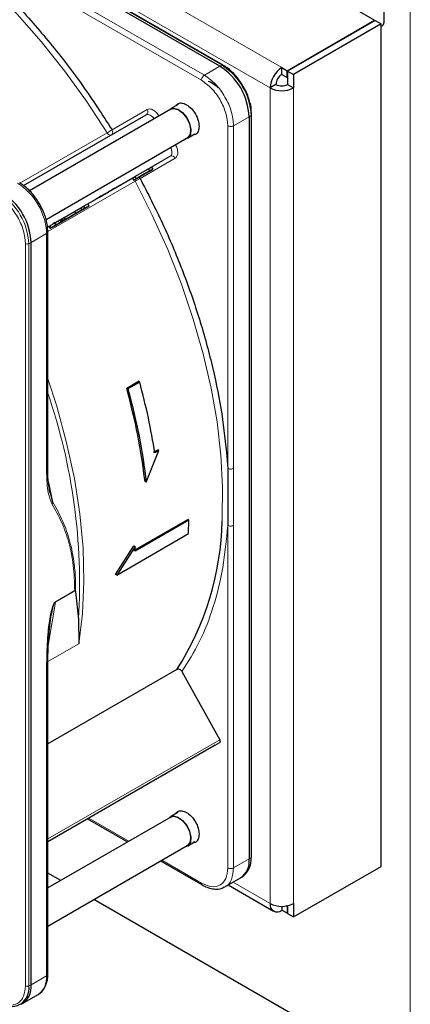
# Paper-space layout 'Blatt2' of a CAD drawing. Header units: millimetres. Extents: x 5 to 418, y 2 to 292.
# Tile 76 of 115: x 137 to 145, y 193 to 212. Entities that reach past the tile are written whole.
import ezdxf

# ---------------------------------------------------------------- set-up
doc = ezdxf.new("R2010")
doc.units = ezdxf.units.MM

psp = doc.layouts.new('Blatt2')

# ---------------------------------------------------------------- linework, layer by layer
at = {"color": 7, "linetype": 'Continuous', "lineweight": 25}
for p, q in [((88.138, 244.915), (144.447, 212.409)), ((141.325, 211.477), (128.35, 218.968)), ((141.39, 211.499), (128.415, 218.989)), ((144.636, 212.368), (144.636, 212.64)), ((142.679, 211.388), (144.447, 212.409)), ((144.459, 212.402), (142.691, 211.381)), ((144.577, 212.334), (142.809, 211.313)), ((144.447, 212.395), (144.447, 212.409)), ((144.459, 212.402), (144.577, 212.334)), ((144.577, 195.323), (144.577, 212.334)), ((141.39, 211.499), (141.391, 211.498)), ((142.573, 211.313), (142.573, 211.45)), ((142.573, 211.45), (142.679, 211.388)), ((142.573, 211.313), (142.679, 211.252)), ((142.679, 211.252), (142.679, 211.388)), ((142.691, 211.381), (142.691, 211.109)), ((142.691, 211.381), (142.809, 211.313)), ((142.809, 211.313), (142.809, 211.041)), ((142.679, 211.252), (142.691, 211.259)), ((142.456, 211.109), (142.338, 211.041)), ((142.691, 211.109), (142.809, 211.041)), ((140.333, 210.609), (137.483, 208.964)), ((140.482, 210.704), (140.328, 210.616)), ((141.963, 210.504), (141.958, 210.598)), ((137.363, 209.068), (139.84, 210.497)), ((141.915, 210.457), (141.915, 195.473)), ((141.966, 210.502), (141.966, 210.503)), ((141.966, 195.519), (141.966, 210.502)), ((137.818, 208.387), (140.666, 210.031)), ((140.67, 210.024), (140.823, 210.112)), ((139.61, 209.249), (139.883, 209.406)), ((139.635, 209.205), (139.908, 209.363)), ((139.806, 209.304), (139.844, 209.326)), ((139.972, 209.4), (139.809, 209.305)), ((139.844, 209.326), (139.809, 209.305)), ((139.844, 209.326), (139.844, 209.326)), ((139.883, 209.406), (139.947, 209.443)), ((139.883, 209.406), (139.908, 209.363)), ((139.908, 209.363), (139.972, 209.4)), ((139.947, 209.443), (139.972, 209.4)), ((138.658, 208.698), (139.561, 209.22)), ((139.561, 209.22), (139.61, 209.249)), ((139.561, 209.22), (139.586, 209.177)), ((139.698, 209.241), (139.586, 209.177)), ((139.586, 209.177), (139.635, 209.205)), ((139.61, 209.249), (139.635, 209.205)), ((139.72, 209.254), (139.647, 209.212)), ((139.647, 209.212), (139.698, 209.241)), ((139.647, 209.212), (139.647, 209.212)), ((139.667, 209.223), (139.823, 209.313)), ((139.736, 209.263), (139.667, 209.223)), ((139.771, 209.284), (139.72, 209.254)), ((139.823, 209.313), (139.736, 209.263)), ((139.736, 209.263), (139.736, 209.263)), ((139.806, 209.304), (139.771, 209.284)), ((138.499, 208.549), (138.145, 208.345)), ((138.641, 208.631), (138.169, 208.359)), ((138.186, 208.426), (138.392, 208.545)), ((138.187, 208.369), (138.54, 208.573)), ((138.392, 208.545), (138.517, 208.618)), ((138.392, 208.545), (138.417, 208.502)), ((138.417, 208.502), (138.542, 208.574)), ((138.476, 208.536), (138.683, 208.655)), ((138.601, 208.608), (138.476, 208.536)), ((138.54, 208.573), (138.499, 208.549)), ((138.517, 208.618), (138.576, 208.652)), ((138.517, 208.618), (138.542, 208.574)), ((138.54, 208.573), (138.54, 208.573)), ((138.542, 208.574), (138.601, 208.608)), ((138.576, 208.652), (138.658, 208.699)), ((138.576, 208.652), (138.601, 208.608)), ((138.683, 208.655), (138.641, 208.631)), ((138.658, 208.699), (138.683, 208.655)), ((137.975, 208.334), (138.025, 208.246)), ((138.096, 208.374), (138.12, 208.388)), ((138.096, 208.374), (138.121, 208.331)), ((138.151, 208.348), (138.106, 208.323)), ((138.12, 208.388), (138.144, 208.402)), ((138.12, 208.388), (138.145, 208.345)), ((138.356, 208.467), (138.121, 208.331)), ((138.162, 208.355), (138.121, 208.331)), ((138.144, 208.402), (138.186, 208.426)), ((138.144, 208.402), (138.169, 208.359)), ((138.187, 208.369), (138.145, 208.345)), ((138.162, 208.355), (138.398, 208.491)), ((138.162, 208.355), (138.162, 208.355)), ((138.211, 208.383), (138.169, 208.359)), ((138.211, 208.383), (138.186, 208.426)), ((138.187, 208.369), (138.187, 208.369)), ((138.211, 208.383), (138.417, 208.502)), ((138.218, 208.387), (138.218, 208.387)), ((138.398, 208.491), (138.356, 208.467)), ((138.398, 208.491), (138.398, 208.491)), ((137.847, 208.23), (137.875, 208.247)), ((137.854, 203.295), (137.854, 208.133)), ((137.875, 208.247), (137.9, 208.203)), ((138.027, 208.277), (138.013, 208.269)), ((137.516, 192.934), (137.516, 207.918)), ((139.446, 204.981), (139.682, 205.117)), ((139.446, 204.981), (139.471, 204.967)), ((139.707, 205.103), (139.471, 204.967)), ((139.707, 205.103), (139.682, 205.117)), ((139.84, 203.08), (140.096, 203.721)), ((139.989, 203.688), (140.072, 203.735)), ((140.096, 203.721), (140.013, 203.674)), ((140.096, 203.721), (140.072, 203.735)), ((141.459, 203.683), (141.483, 203.359)), ((141.483, 203.359), (141.483, 202.209)), ((137.896, 202.87), (137.872, 203.022)), ((137.952, 202.675), (137.881, 202.963)), ((139.84, 203.08), (139.816, 203.094)), ((139.592, 201.699), (140.676, 202.325)), ((140.699, 202.311), (139.615, 201.685)), ((140.699, 202.311), (140.676, 202.325)), ((140.694, 202.042), (140.699, 202.311)), ((139.245, 201.205), (140.694, 202.042)), ((139.221, 201.219), (139.592, 201.794)), ((139.615, 201.781), (139.245, 201.205)), ((139.592, 201.794), (139.615, 201.781)), ((139.615, 201.685), (139.615, 201.781)), ((139.245, 201.205), (139.221, 201.219)), ((138.396, 200.891), (138.405, 200.885)), ((138.414, 200.868), (138.474, 200.318)), ((138.474, 200.318), (138.477, 199.82)), ((137.854, 193.149), (137.854, 199.426)), ((140.457, 199.298), (137.854, 197.795)), ((140.559, 199.256), (141.325, 197.881)), ((141.229, 197.77), (141.324, 197.824)), ((141.229, 197.77), (137.854, 195.821)), ((140.482, 196.415), (140.328, 196.326)), ((140.333, 196.319), (137.854, 194.888)), ((138.656, 196.284), (139.464, 195.818)), ((140.67, 195.735), (140.823, 195.823)), ((137.854, 194.119), (140.666, 195.742)), ((140.13, 195.433), (140.97, 194.948)), ((142.809, 194.302), (144.577, 195.323)), ((138.114, 195.039), (137.854, 195.189)), ((141.428, 194.911), (141.742, 195.092)), ((141.767, 195.108), (141.807, 195.137)), ((141.494, 194.949), (142.407, 194.422)), ((144.283, 191.477), (138.781, 194.654)), ((142.573, 194.518), (142.573, 194.438)), ((142.679, 194.377), (142.573, 194.438)), ((142.679, 194.513), (142.66, 194.525)), ((142.691, 194.52), (142.679, 194.513)), ((142.679, 194.513), (142.679, 194.377)), ((142.691, 194.53), (142.691, 194.37)), ((142.809, 194.574), (142.809, 194.302)), ((142.691, 194.384), (142.679, 194.377)), ((142.691, 194.37), (142.809, 194.302)), ((137.344, 192.553), (137.657, 192.734))]:
    psp.add_line(p, q, dxfattribs=at)
at = {"color": 7, "linetype": 'Continuous', "lineweight": 18}
for p, q in [((86.476, 243.834), (142.573, 211.45)), ((86.241, 243.425), (142.338, 211.041)), ((128.393, 218.988), (141.368, 211.498)), ((141.012, 211.296), (135.022, 214.754)), ((140.953, 211.194), (134.964, 214.652)), ((145.166, 187.089), (145.166, 212.606)), ((141.325, 211.477), (141.012, 211.296)), ((141.368, 211.498), (141.325, 211.477)), ((142.338, 194.574), (142.338, 211.041)), ((142.809, 211.041), (142.809, 194.574)), ((139.149, 210.194), (139.857, 210.603)), ((141.601, 210.276), (141.915, 210.457)), ((141.915, 210.457), (141.954, 210.484)), ((141.954, 210.484), (141.954, 195.5)), ((137.291, 209.116), (139.051, 210.132)), ((141.483, 203.359), (141.483, 210.276)), ((141.601, 210.276), (141.601, 203.36)), ((140.323, 209.66), (137.847, 208.23)), ((140.423, 209.622), (139.715, 209.213)), ((139.947, 209.443), (140.323, 209.66)), ((139.613, 209.159), (137.852, 208.143)), ((138.064, 208.356), (138.089, 208.313)), ((137.896, 208.259), (137.921, 208.215)), ((138.003, 208.32), (138.028, 208.277)), ((137.516, 207.918), (137.83, 208.099)), ((137.83, 203.261), (137.83, 208.099)), ((137.402, 192.913), (137.402, 207.897)), ((137.469, 207.895), (137.516, 207.918)), ((137.469, 192.911), (137.469, 207.895)), ((137.867, 203.091), (137.952, 202.675)), ((141.483, 195.292), (141.483, 202.209)), ((141.601, 195.292), (141.601, 202.208)), ((138.006, 200.655), (138.405, 200.885)), ((138.007, 200.666), (138.396, 200.891)), ((137.866, 199.821), (138.006, 200.655)), ((138.007, 200.666), (138.006, 200.655)), ((138.477, 199.82), (137.855, 199.461)), ((137.83, 199.388), (137.83, 193.115)), ((137.854, 195.878), (141.325, 197.881)), ((137.854, 195.821), (141.324, 197.824)), ((138.68, 196.298), (139.488, 195.832)), ((140.155, 195.447), (140.953, 194.986)), ((141.601, 195.292), (141.915, 195.473)), ((141.915, 195.473), (141.954, 195.5)), ((141.592, 195.005), (142.338, 194.574)), ((137.516, 192.934), (137.83, 193.115)), ((137.469, 192.911), (137.516, 192.934))]:
    psp.add_line(p, q, dxfattribs=at)
at = {"color": 7, "linetype": 'Continuous', "lineweight": 18, "flags": 128}
for points in [[(139.051, 210.132), (138.632, 210.772), (138.189, 211.388), (137.722, 211.975), (137.236, 212.532), (136.732, 213.054), (136.215, 213.539), (135.686, 213.982), (135.15, 214.383), (134.609, 214.737), (134.067, 215.044), (133.527, 215.301), (133.167, 215.445)], [(139.997, 210.415), (139.984, 210.434), (139.964, 210.457), (139.942, 210.476), (139.92, 210.491), (139.898, 210.5), (139.876, 210.505), (139.857, 210.504), (139.84, 210.497)], [(139.129, 210.087), (139.123, 210.085), (139.113, 210.084), (139.103, 210.087), (139.092, 210.091), (139.08, 210.099), (139.07, 210.108), (139.06, 210.12), (139.051, 210.132)], [(140.323, 209.66), (140.337, 209.672), (140.348, 209.688), (140.355, 209.709), (140.357, 209.733), (140.356, 209.759), (140.35, 209.788), (140.34, 209.816), (140.331, 209.838)], [(139.613, 209.159), (139.606, 209.173), (139.602, 209.186)], [(141.371, 202.301), (141.373, 202.357), (141.381, 202.981), (141.346, 203.629), (141.268, 204.297), (141.149, 204.979), (140.988, 205.673), (140.788, 206.373), (140.548, 207.077), (140.272, 207.778), (139.959, 208.474), (139.613, 209.159)], [(137.854, 205.164), (138.033, 204.614), (138.234, 203.878), (138.39, 203.152), (138.501, 202.439), (138.566, 201.745), (138.583, 201.074), (138.554, 200.431), (138.477, 199.82)]]:
    psp.add_lwpolyline(points, dxfattribs=at)
at = {"color": 7, "linetype": 'Continuous', "lineweight": 25, "flags": 128}
for points in [[(144.577, 212.284), (144.601, 212.292), (144.627, 212.321), (144.636, 212.368)], [(140.295, 210.587), (140.315, 210.607), (140.389, 210.632)], [(140.333, 210.609), (140.392, 210.624), (140.481, 210.602), (140.572, 210.537), (140.652, 210.439), (140.709, 210.322), (140.734, 210.206), (140.723, 210.107), (140.678, 210.04), (140.666, 210.031)], [(140.389, 210.632), (140.48, 210.609), (140.574, 210.542), (140.656, 210.442), (140.714, 210.322), (140.74, 210.203), (140.729, 210.101), (140.683, 210.033), (140.628, 210.01)], [(140.295, 196.298), (140.315, 196.318), (140.389, 196.342)], [(140.333, 196.319), (140.392, 196.335), (140.481, 196.313), (140.572, 196.247), (140.652, 196.149), (140.709, 196.033), (140.734, 195.916), (140.723, 195.817), (140.678, 195.75), (140.666, 195.742)], [(140.389, 196.342), (140.48, 196.32), (140.574, 196.253), (140.656, 196.152), (140.714, 196.033), (140.74, 195.913), (140.729, 195.812), (140.683, 195.743), (140.628, 195.72)]]:
    psp.add_lwpolyline(points, dxfattribs=at)
at = {"color": 7, "linetype": 'Continuous', "lineweight": 25}
for centre, radius, start, end in [((140.635, 210.399), 1.281, 2.6055, 57.3945), ((142.849, 211.018), 0.512, 122.6055, 177.3945), ((142.711, 211.098), 0.256, 122.6055, 177.3945), ((142.573, 211.496), 0.512, 242.6097, 297.3903), ((142.573, 211.337), 0.256, 242.6097, 297.3903), ((136.237, 207.859), 1.281, 2.6055, 57.3945), ((135.584, 202.421), 5.788, 327.3503, 358.8175), ((141.518, 195.423), 0.4, 304.0564, 7.2558), ((141.527, 195.462), 0.429, 310.8243, 5.1593), ((141.942, 195.521), 0.0233, 299.6454, 355.8931), ((142.481, 194.551), 0.146, 170.786, 309.2033), ((142.573, 195.029), 0.512, 242.6097, 297.3903), ((137.433, 193.065), 0.4, 304.0564, 7.2558), ((137.813, 193.153), 0.0419, 294.3747, 354.3052), ((137.113, 192.854), 0.362, 230.7967, 9.214), ((137.119, 192.887), 0.401, 299.7173, 6.7628)]:
    psp.add_arc(centre, radius, start, end, dxfattribs=at)
at = {"color": 7, "linetype": 'Continuous', "lineweight": 18}
for centre, radius, start, end in [((141.38, 211.478), 0.0233, 64.1059, 120.3461), ((140.683, 210.426), 1.272, 2.6055, 57.3945), ((139.794, 210.559), 0.0769, 306.3512, 35.1851), ((141.942, 210.504), 0.0233, 299.6454, 355.8931), ((138.344, 211.357), 1.414, 299.9883, 304.6957), ((140.354, 209.59), 0.0769, 24.8163, 113.6431), ((140.322, 207.931), 1.418, 115.3123, 120.0063), ((136.551, 208.04), 1.281, 2.6055, 57.3945), ((136.198, 207.837), 1.272, 2.6055, 57.3945), ((137.437, 207.966), 0.0777, 242.8052, 294.3071), ((126.605, 201.026), 11.89, 356.5836, 18.901), ((137.437, 192.982), 0.0777, 242.8052, 294.3071)]:
    psp.add_arc(centre, radius, start, end, dxfattribs=at)
at = {"color": 7, "linetype": 'Continuous', "lineweight": 25}
for points, knots in [([(134.964, 214.652), (135.218, 214.475), (135.728, 214.12), (136.478, 213.474), (137.209, 212.752), (137.905, 211.955), (138.56, 211.104), (138.953, 210.497), (139.149, 210.194)], [0, 0, 0, 0, 0.16549, 0.332238, 0.5, 0.66775, 0.834504, 1, 1, 1, 1]), ([(141.798, 211.07), (141.76, 211.129), (141.707, 211.213), (141.615, 211.319), (141.534, 211.398), (141.454, 211.462), (141.405, 211.488), (141.39, 211.496)], [0, 0, 0, 0, 0.3320495, 0.4650228, 0.6820067, 0.9011095, 1, 1, 1, 1]), ([(141.086, 211.178), (141.087, 211.177), (141.123, 211.173), (141.197, 211.13), (141.263, 211.067), (141.292, 211.04)], [0, 0, 0, 0, 0.018141, 0.572254, 1, 1, 1, 1]), ([(141.958, 210.598), (141.958, 210.607), (141.956, 210.654), (141.935, 210.741), (141.898, 210.861), (141.853, 210.97), (141.814, 211.04), (141.798, 211.07)], [0, 0, 0, 0, 0.057456, 0.318799, 0.541248, 0.806265, 1, 1, 1, 1]), ([(140.44, 210.68), (140.45, 210.695), (140.477, 210.733), (140.554, 210.742), (140.652, 210.709), (140.752, 210.628), (140.836, 210.515), (140.894, 210.384), (140.902, 210.303), (140.906, 210.262)], [0, 0, 0, 0, 0.092391, 0.243659, 0.394927, 0.546196, 0.697464, 0.848732, 1, 1, 1, 1]), ([(140.906, 210.262), (140.902, 210.226), (140.894, 210.155), (140.845, 210.094), (140.799, 210.09), (140.781, 210.088)], [0, 0, 0, 0, 0.382955, 0.765909, 1, 1, 1, 1]), ([(139.715, 209.213), (139.87, 208.911), (140.181, 208.305), (140.573, 207.37), (140.905, 206.428), (141.165, 205.49), (141.359, 204.568), (141.426, 203.978), (141.459, 203.683)], [0, 0, 0, 0, 0.165623, 0.332361, 0.5, 0.667626, 0.83437, 1, 1, 1, 1]), ([(137.688, 208.697), (137.65, 208.757), (137.597, 208.84), (137.505, 208.947), (137.423, 209.025), (137.343, 209.089), (137.296, 209.114), (137.282, 209.121)], [0, 0, 0, 0, 0.335683, 0.470249, 0.69001, 0.912206, 1, 1, 1, 1]), ([(137.852, 208.134), (137.851, 208.175), (137.849, 208.255), (137.823, 208.376), (137.785, 208.497), (137.739, 208.603), (137.702, 208.671), (137.688, 208.697)], [0, 0, 0, 0, 0.229892, 0.443956, 0.631124, 0.859057, 1, 1, 1, 1]), ([(138.003, 208.32), (138.007, 208.323), (138.014, 208.327), (138.029, 208.336), (138.046, 208.345), (138.058, 208.352), (138.064, 208.356)], [0, 0, 0, 0, 0.26086, 0.506753, 0.749149, 1, 1, 1, 1]), ([(138.064, 208.356), (138.07, 208.36), (138.081, 208.366), (138.091, 208.372), (138.096, 208.374)], [0, 0, 0, 0, 0.597004, 1, 1, 1, 1]), ([(138.135, 208.339), (138.13, 208.336), (138.122, 208.331), (138.109, 208.324), (138.098, 208.318), (138.091, 208.314), (138.084, 208.31), (138.08, 208.308), (138.078, 208.306)], [0, 0, 0, 0, 0.339071, 0.594513, 0.699721, 0.797263, 0.894801, 1, 1, 1, 1]), ([(138.083, 208.309), (138.088, 208.312), (138.097, 208.317), (138.11, 208.325), (138.12, 208.331), (138.127, 208.335), (138.134, 208.339), (138.138, 208.341), (138.14, 208.342)], [0, 0, 0, 0, 0.348491, 0.608786, 0.713671, 0.808589, 0.901277, 1, 1, 1, 1]), ([(138.089, 208.313), (138.095, 208.316), (138.108, 208.324), (138.135, 208.339), (138.153, 208.349), (138.165, 208.356)], [0, 0, 0, 0, 0.235668, 0.475187, 1, 1, 1, 1]), ([(138.106, 208.323), (138.111, 208.325), (138.12, 208.331), (138.123, 208.332), (138.117, 208.329), (138.107, 208.323), (138.101, 208.319)], [0, 0, 0, 0, 0.257013, 0.493304, 0.733189, 1, 1, 1, 1]), ([(138.14, 208.342), (138.142, 208.343), (138.145, 208.345), (138.149, 208.347), (138.151, 208.348), (138.151, 208.348), (138.146, 208.346), (138.139, 208.341), (138.135, 208.339)], [0, 0, 0, 0, 0.10589, 0.203951, 0.301782, 0.407031, 0.661954, 1, 1, 1, 1]), ([(138.202, 208.378), (138.195, 208.374), (138.185, 208.368), (138.166, 208.357), (138.156, 208.351), (138.151, 208.348)], [0, 0, 0, 0, 0.520179, 0.760732, 1, 1, 1, 1]), ([(138.165, 208.356), (138.177, 208.363), (138.199, 208.376), (138.209, 208.382), (138.214, 208.385)], [0, 0, 0, 0, 0.530715, 1, 1, 1, 1]), ([(138.214, 208.385), (138.216, 208.386), (138.218, 208.387), (138.217, 208.387), (138.212, 208.384), (138.206, 208.38), (138.202, 208.378)], [0, 0, 0, 0, 0.255127, 0.498018, 0.74194, 1, 1, 1, 1]), ([(137.877, 208.248), (137.876, 208.247), (137.874, 208.246), (137.877, 208.248), (137.888, 208.254), (137.896, 208.259)], [0, 0, 0, 0, 0.245674, 0.4870811, 1, 1, 1, 1]), ([(137.896, 208.259), (137.902, 208.263), (137.915, 208.27), (137.942, 208.285), (137.972, 208.302), (137.992, 208.314), (138.002, 208.32)], [0, 0, 0, 0, 0.262012, 0.500075, 0.738097, 1, 1, 1, 1]), ([(137.902, 208.205), (137.901, 208.204), (137.899, 208.203), (137.902, 208.205), (137.913, 208.211), (137.921, 208.215)], [0, 0, 0, 0, 0.245674, 0.487081, 1, 1, 1, 1]), ([(137.952, 208.234), (137.94, 208.227), (137.923, 208.216), (137.907, 208.208), (137.904, 208.206), (137.902, 208.205)], [0, 0, 0, 0, 0.525054, 0.764251, 1, 1, 1, 1]), ([(137.921, 208.215), (137.927, 208.219), (137.94, 208.227), (137.967, 208.242), (137.997, 208.259), (138.017, 208.271), (138.027, 208.277)], [0, 0, 0, 0, 0.262012, 0.500075, 0.738097, 1, 1, 1, 1]), ([(138.032, 208.28), (138.025, 208.276), (138.012, 208.268), (137.983, 208.252), (137.965, 208.241), (137.952, 208.234)], [0, 0, 0, 0, 0.246621, 0.488964, 1, 1, 1, 1]), ([(137.975, 208.247), (137.973, 208.246), (137.97, 208.244), (137.966, 208.242), (137.965, 208.241), (137.966, 208.241), (137.973, 208.246), (137.982, 208.251), (137.988, 208.254)], [0, 0, 0, 0, 0.09221, 0.180108, 0.272547, 0.377235, 0.642363, 1, 1, 1, 1]), ([(138.037, 208.283), (138.032, 208.28), (138.023, 208.274), (138.008, 208.266), (137.997, 208.259), (137.989, 208.255), (137.982, 208.251), (137.978, 208.248), (137.975, 208.247)], [0, 0, 0, 0, 0.346244, 0.60537, 0.710321, 0.805859, 0.899712, 1, 1, 1, 1]), ([(137.988, 208.312), (137.988, 208.312), (137.987, 208.311), (137.997, 208.317), (138.003, 208.32)], [0, 0, 0, 0, 0.501646, 1, 1, 1, 1]), ([(138.013, 208.269), (138.013, 208.269), (138.012, 208.268), (138.022, 208.274), (138.028, 208.277)], [0, 0, 0, 0, 0.5016463, 1, 1, 1, 1]), ([(138.022, 208.274), (138.024, 208.275), (138.029, 208.278), (138.037, 208.282), (138.045, 208.287), (138.049, 208.29), (138.052, 208.291)], [0, 0, 0, 0, 0.246214, 0.481536, 0.726643, 1, 1, 1, 1]), ([(138.028, 208.277), (138.032, 208.279), (138.039, 208.284), (138.054, 208.292), (138.071, 208.302), (138.083, 208.309), (138.089, 208.313)], [0, 0, 0, 0, 0.26086, 0.506753, 0.749149, 1, 1, 1, 1]), ([(138.101, 208.319), (138.092, 208.314), (138.078, 208.306), (138.052, 208.291), (138.039, 208.284), (138.032, 208.28)], [0, 0, 0, 0, 0.511036, 0.753379, 1, 1, 1, 1]), ([(138.062, 208.297), (138.06, 208.296), (138.054, 208.292), (138.044, 208.286), (138.037, 208.283)], [0, 0, 0, 0, 0.39531, 1, 1, 1, 1]), ([(138.052, 208.291), (138.054, 208.292), (138.058, 208.295), (138.062, 208.297), (138.063, 208.298), (138.063, 208.297), (138.062, 208.297)], [0, 0, 0, 0, 0.264335, 0.503766, 0.74118, 1, 1, 1, 1]), ([(138.078, 208.306), (138.077, 208.305), (138.073, 208.303), (138.07, 208.301), (138.068, 208.3), (138.068, 208.3), (138.072, 208.303), (138.079, 208.307), (138.083, 208.309)], [0, 0, 0, 0, 0.1057863, 0.2037693, 0.3015571, 0.4068002, 0.6618005, 1, 1, 1, 1]), ([(137.872, 203.022), (137.87, 203.036), (137.856, 203.123), (137.855, 203.22), (137.854, 203.299)], [0, 0, 0, 0, 0.168183, 1, 1, 1, 1]), ([(138.405, 200.885), (138.407, 200.883), (138.411, 200.879), (138.413, 200.872), (138.414, 200.868)], [0, 0, 0, 0, 0.428393, 1, 1, 1, 1]), ([(137.854, 199.422), (137.856, 199.575), (137.859, 199.88), (137.899, 200.199), (137.918, 200.359)], [0, 0, 0, 0, 0.4999387, 1, 1, 1, 1]), ([(140.559, 199.256), (140.552, 199.265), (140.539, 199.284), (140.511, 199.302), (140.487, 199.306), (140.469, 199.304), (140.461, 199.3), (140.457, 199.298)], [0, 0, 0, 0, 0.256804, 0.510199, 0.757954, 0.877712, 1, 1, 1, 1]), ([(140.44, 196.391), (140.45, 196.405), (140.477, 196.443), (140.554, 196.453), (140.652, 196.419), (140.752, 196.339), (140.836, 196.225), (140.894, 196.094), (140.902, 196.013), (140.906, 195.973)], [0, 0, 0, 0, 0.092391, 0.243659, 0.394927, 0.546196, 0.697464, 0.848732, 1, 1, 1, 1]), ([(140.906, 195.973), (140.902, 195.937), (140.894, 195.866), (140.845, 195.805), (140.799, 195.8), (140.781, 195.799)], [0, 0, 0, 0, 0.382955, 0.765909, 1, 1, 1, 1]), ([(140.97, 194.95), (140.993, 194.937), (141.052, 194.903), (141.151, 194.871), (141.265, 194.861), (141.357, 194.872), (141.401, 194.901), (141.414, 194.909)], [0, 0, 0, 0, 0.1458018, 0.386097, 0.633668, 0.8930684, 1, 1, 1, 1]), ([(137.638, 192.729), (137.663, 192.742), (137.725, 192.773), (137.794, 192.866), (137.839, 192.988), (137.857, 193.085), (137.853, 193.141), (137.852, 193.15)], [0, 0, 0, 0, 0.178353, 0.449155, 0.712576, 0.95398, 1, 1, 1, 1])]:
    psp.add_open_spline(points, degree=3, knots=knots, dxfattribs=at)
at = {"color": 7, "linetype": 'Continuous', "lineweight": 18}
for points in [[(140.953, 211.194), (140.954, 211.204), (140.956, 211.223), (140.969, 211.253), (140.989, 211.28), (141.004, 211.291), (141.012, 211.296)], [(141.012, 211.296), (141.089, 211.242), (141.243, 211.132), (141.438, 210.862), (141.574, 210.559), (141.592, 210.37), (141.601, 210.276)], [(139.132, 210.088), (139.139, 210.094), (139.153, 210.105), (139.163, 210.133), (139.163, 210.165), (139.153, 210.184), (139.149, 210.194)], [(141.601, 210.276), (141.592, 210.272), (141.575, 210.264), (141.542, 210.261), (141.509, 210.264), (141.492, 210.272), (141.483, 210.276)], [(141.601, 203.36), (141.592, 203.356), (141.575, 203.348), (141.542, 203.344), (141.509, 203.348), (141.492, 203.356), (141.483, 203.359)], [(137.83, 203.261), (137.837, 203.266), (137.851, 203.276), (137.853, 203.289), (137.854, 203.295)], [(141.601, 202.208), (141.592, 202.204), (141.575, 202.197), (141.542, 202.193), (141.509, 202.197), (141.492, 202.205), (141.483, 202.209)], [(137.83, 199.388), (137.837, 199.393), (137.851, 199.403), (137.853, 199.416), (137.854, 199.422)], [(140.953, 194.986), (141.022, 194.955), (141.161, 194.893), (141.337, 194.934), (141.459, 195.065), (141.475, 195.217), (141.483, 195.292)], [(141.483, 195.292), (141.492, 195.288), (141.509, 195.28), (141.542, 195.277), (141.575, 195.28), (141.592, 195.288), (141.601, 195.292)]]:
    psp.add_open_spline(points, degree=3, dxfattribs=at)
for points, knots in [([(141.483, 210.276), (141.475, 210.361), (141.459, 210.53), (141.337, 210.804), (141.161, 211.046), (141.022, 211.145), (140.953, 211.194)], [0, 0, 0, 0, 0.25, 0.5, 0.75, 1, 1, 1, 1]), ([(139.857, 210.603), (139.874, 210.609), (139.909, 210.622), (139.977, 210.598), (140.046, 210.547), (140.083, 210.495), (140.1, 210.47)], [0, 0, 0, 0, 0.240773, 0.5, 0.759227, 1, 1, 1, 1]), ([(140.43, 209.899), (140.443, 209.871), (140.469, 209.814), (140.479, 209.728), (140.465, 209.658), (140.437, 209.633), (140.423, 209.622)], [0, 0, 0, 0, 0.240773, 0.5, 0.759227, 1, 1, 1, 1]), ([(139.695, 209.238), (139.695, 209.238), (139.704, 209.233), (139.71, 209.223), (139.715, 209.213)], [0, 0, 0, 0, 0.011931, 1, 1, 1, 1]), ([(137.402, 207.897), (137.395, 207.981), (137.383, 208.11), (137.315, 208.298), (137.244, 208.441), (137.155, 208.574), (137.027, 208.727), (136.921, 208.801), (136.852, 208.85)], [0, 0, 0, 0, 0.239457, 0.368361, 0.5, 0.631639, 0.760543, 1, 1, 1, 1]), ([(137.854, 208.134), (137.854, 208.133), (137.856, 208.127), (137.85, 208.113), (137.836, 208.104), (137.83, 208.099)], [0, 0, 0, 0, 0.0308258, 0.5154129, 1, 1, 1, 1]), ([(141.601, 203.36), (141.601, 203.168), (141.6, 202.909), (141.601, 202.525), (141.601, 202.334), (141.601, 202.208)], [0, 0, 0, 0, 0.499972, 0.673024, 1, 1, 1, 1]), ([(137.935, 202.642), (137.908, 202.714), (137.84, 202.894), (137.834, 203.124), (137.83, 203.261)], [0, 0, 0, 0, 0.399349, 1, 1, 1, 1]), ([(137.935, 202.642), (137.939, 202.648), (137.946, 202.658), (137.95, 202.669), (137.952, 202.675)], [0, 0, 0, 0, 0.516837, 1, 1, 1, 1]), ([(138.396, 200.891), (138.391, 201.064), (138.381, 201.41), (138.286, 201.867), (138.14, 202.284), (138.005, 202.521), (137.935, 202.642)], [0, 0, 0, 0, 0.249889, 0.499873, 0.742822, 1, 1, 1, 1]), ([(138.414, 200.868), (138.414, 200.952), (138.415, 201.142), (138.392, 201.406), (138.35, 201.664), (138.298, 201.889), (138.233, 202.1), (138.154, 202.295), (138.061, 202.489), (137.989, 202.612), (137.952, 202.675)], [0, 0, 0, 0, 0.116458, 0.263257, 0.385471, 0.514318, 0.624602, 0.744481, 0.87099, 1, 1, 1, 1]), ([(141.483, 202.209), (141.456, 201.92), (141.401, 201.342), (141.205, 200.561), (140.934, 199.85), (140.683, 199.453), (140.559, 199.256)], [0, 0, 0, 0, 0.2491979, 0.5, 0.7508021, 1, 1, 1, 1]), ([(137.83, 199.388), (137.831, 199.505), (137.834, 199.709), (137.851, 199.981), (137.872, 200.19), (137.9, 200.377), (137.93, 200.522), (137.969, 200.621), (137.989, 200.651), (137.999, 200.661), (138.004, 200.664), (138.007, 200.666)], [0, 0, 0, 0, 0.284296, 0.495855, 0.644863, 0.771298, 0.922511, 0.969217, 0.985819, 0.993068, 1, 1, 1, 1]), ([(137.918, 200.357), (137.927, 200.408), (137.94, 200.484), (137.965, 200.576), (137.981, 200.622), (137.993, 200.643), (138, 200.651), (138.004, 200.654), (138.006, 200.655)], [0, 0, 0, 0, 0.511867, 0.779064, 0.901011, 0.956098, 0.978703, 1, 1, 1, 1]), ([(141.417, 194.908), (141.421, 194.909), (141.489, 194.921), (141.571, 195.048), (141.591, 195.211), (141.601, 195.292)], [0, 0, 0, 0, 0.029661, 0.514831, 1, 1, 1, 1]), ([(140.969, 194.949), (140.965, 194.953), (140.955, 194.961), (140.954, 194.977), (140.953, 194.986)], [0, 0, 0, 0, 0.482204, 1, 1, 1, 1]), ([(136.852, 192.595), (136.921, 192.564), (137.027, 192.516), (137.155, 192.521), (137.244, 192.552), (137.315, 192.613), (137.383, 192.721), (137.395, 192.837), (137.402, 192.913)], [0, 0, 0, 0, 0.239457, 0.368361, 0.5, 0.631639, 0.760543, 1, 1, 1, 1])]:
    psp.add_open_spline(points, degree=3, knots=knots, dxfattribs=at)
at = {"color": 7, "linetype": 'Continuous', "lineweight": 25}
for points in [[(138.923, 208.852), (138.898, 208.837), (138.848, 208.809), (138.814, 208.789), (138.816, 208.79), (138.857, 208.814), (138.931, 208.856), (139.025, 208.91), (139.127, 208.97), (139.185, 209.003), (139.215, 209.02)], [(139.215, 209.02), (139.239, 209.034), (139.289, 209.063), (139.324, 209.083), (139.322, 209.082), (139.28, 209.058), (139.207, 209.016), (139.113, 208.961), (139.01, 208.902), (138.952, 208.869), (138.923, 208.852)], [(139.816, 203.094), (139.774, 203.403), (139.689, 204.021), (139.527, 204.661), (139.446, 204.981)], [(139.471, 204.967), (139.552, 204.647), (139.714, 204.007), (139.798, 203.389), (139.84, 203.08)], [(140.013, 203.674), (139.973, 203.909), (139.893, 204.38), (139.769, 204.862), (139.707, 205.103)], [(141.324, 197.824), (141.327, 197.827), (141.333, 197.832), (141.335, 197.846), (141.333, 197.864), (141.328, 197.875), (141.325, 197.881)]]:
    psp.add_open_spline(points, degree=3, dxfattribs=at)

doc.saveas('drawing.dxf')
